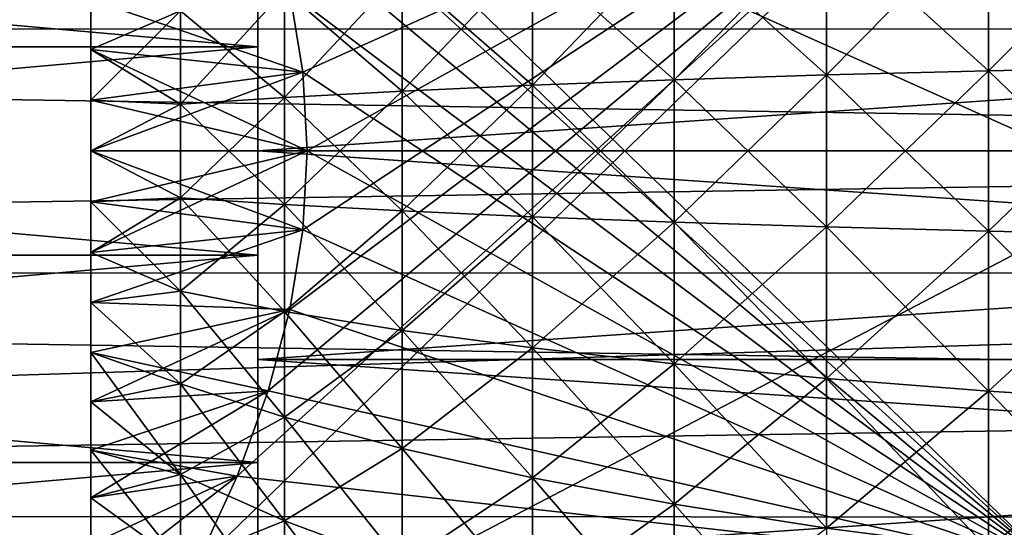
# Model space of a CAD drawing. Header units: metres. Extents: x -13 to 104, y -17 to 17.
# Tile 99 of 235: x 50.27 to 53.69, y -1.3 to 0.46. Entities that reach past the tile are written whole.
import ezdxf

# ---------------------------------------------------------------- set-up
doc = ezdxf.new("R2010")
doc.units = ezdxf.units.M
doc.layers.add('solid_508351', color=7, linetype='CONTINUOUS')

msp = doc.modelspace()

# ---------------------------------------------------------------- linework, layer by layer
at = {"layer": 'solid_508351'}
for points in [[(37.213074, 7.476887, 19.17585), (53.885139, -6.304641, 20.928156), (53.885403, 0, 20.928183)], [(37.213074, -7.476887, 19.175852), (53.885139, -6.304641, 20.928156), (37.213074, 7.476887, 19.17585)], [(53.885403, 0, 20.928183), (53.885139, 6.304641, 20.928156), (37.213074, 7.476887, 19.17585)], [(40.470669, -7.284587, 14.490697), (40.470669, 7.284587, 14.490697), (54.407833, 6.304637, 15.955552)], [(40.470669, -7.284587, 14.490697), (54.407833, 6.304637, 15.955552), (54.408039, 0, 15.955573)], [(51.099998, 1.790979, 8.309169), (51.099998, -1.790979, 8.309169), (51.099998, -1.079593, 8.431162)], [(51.099998, 0, 8.299977), (51.099998, -1.790979, 8.309169), (51.099998, 1.790979, 8.309169)], [(51.099998, 1.790979, 8.309169), (51.099998, -1.079593, 8.431162), (51.099998, 1.079593, 8.431162)], [(51.099998, 0.723405, 8.268412), (51.099998, 0, 8.299977), (51.099998, 1.790979, 8.309169)], [(51.099998, 1.790979, -8.309169), (51.099998, 1.079593, -8.431162), (51.099998, -1.790979, -8.309169)], [(51.099998, 0, -8.299977), (51.099998, 1.790979, -8.309169), (51.099998, -1.790979, -8.309169)], [(51.099998, 0, -8.299977), (51.099998, 0.723405, -8.268412), (51.099998, 1.790979, -8.309169)], [(50.883865, -1.443376, 2.5), (53.859383, 1.443376, 2.5), (53.859383, -1.443376, 2.5)], [(50.883865, 1.443376, -2.5), (53.859383, -1.443376, -2.5), (53.859383, 1.443376, -2.5)], [(51.028248, 1.127263, -2.5), (53.859383, -1.443376, -2.5), (50.883865, 1.443376, -2.5)], [(51.028248, -1.127263, 2.5), (53.859383, 1.443376, 2.5), (50.883865, -1.443376, 2.5)], [(51.135815, -0.83205, 2.5), (53.859383, 1.443376, 2.5), (51.028248, -1.127263, 2.5)], [(51.210949, -0.549494, 2.5), (53.859383, 1.443376, 2.5), (51.135815, -0.83205, 2.5)], [(51.255714, -0.273409, 2.5), (53.859383, 1.443376, 2.5), (51.210949, -0.549494, 2.5)], [(51.210949, 0.549494, 2.5), (53.859383, 1.443376, 2.5), (51.255714, 0.273409, 2.5)], [(51.270615, 0, 2.5), (53.859383, 1.443376, 2.5), (51.255714, -0.273409, 2.5)], [(51.255714, 0.273409, 2.5), (53.859383, 1.443376, 2.5), (51.270615, 0, 2.5)], [(61.599998, 0.423942, -10.491438), (34.599998, 0.42271, -10.491488), (34.599998, 1.265788, -10.423423)], [(61.599998, 0.847193, -10.465766), (61.599998, 0.423942, -10.491438), (34.599998, 1.265788, -10.423423)], [(61.599998, 0.847193, 10.465766), (34.599998, 1.265788, 10.423423), (34.599998, 0.42271, 10.491488)], [(51.135815, 0.83205, -2.5), (53.859383, -1.443376, -2.5), (51.028248, 1.127263, -2.5)], [(51.099998, 0.360928, 8.492332), (43, 0.360777, 8.49234), (43, 1.079719, 8.431144)], [(51.099998, 1.079593, 8.431162), (51.099998, 0.360928, 8.492332), (43, 1.079719, 8.431144)], [(51.099998, 1.079593, -8.431162), (43, 1.079719, -8.431144), (43, 0.360777, -8.49234)], [(51.099998, 1.079593, -8.431162), (43, 0.360777, -8.49234), (51.099998, 0.360928, -8.492332)], [(51.099998, 1.079593, 8.431162), (51.099998, -1.079593, 8.431162), (51.099998, -0.360928, 8.492332)], [(51.099998, 1.079593, 8.431162), (51.099998, -0.360928, 8.492332), (51.099998, 0.360928, 8.492332)], [(51.099998, 1.079593, -8.431162), (51.099998, -1.079593, -8.431162), (51.099998, -1.790979, -8.309169)], [(51.099998, 1.079593, -8.431162), (51.099998, 0.360928, -8.492332), (51.099998, -1.079593, -8.431162)], [(53.630905, 0.832282, -6.499413), (54.219513, 0.869717, -6.791746), (54.219513, 0.290604, -6.841036)], [(53.630905, 0.278095, 6.546581), (54.219513, 0.290604, 6.841036), (54.219513, 0.869717, 6.791746)], [(53.630905, 0.832282, 6.499413), (53.630905, 0.278095, 6.546581), (54.219513, 0.869717, 6.791746)], [(61.599998, 0.423942, 10.491438), (61.599998, 0.847193, 10.465766), (34.599998, 0.42271, 10.491488)], [(51.210949, 0.549494, -2.5), (53.859383, -1.443376, -2.5), (51.135815, 0.83205, -2.5)], [(53.070404, 0.788436, -6.157011), (53.630905, 0.832282, -6.499413), (53.630905, 0.278095, -6.546581)], [(53.070404, 0.263445, 6.201694), (53.630905, 0.278095, 6.546581), (53.630905, 0.832282, 6.499413)], [(53.070404, 0.788436, 6.157011), (53.070404, 0.263445, 6.201694), (53.630905, 0.832282, 6.499413)], [(53.630905, 0.278095, -6.546581), (53.630905, 0.832282, -6.499413), (54.219513, 0.290604, -6.841036)], [(52.542332, 0.738516, -5.767179), (53.070404, 0.788436, -6.157011), (53.070404, 0.263445, -6.201694)], [(52.542332, 0.246765, 5.809032), (53.070404, 0.263445, 6.201694), (53.070404, 0.788436, 6.157011)], [(52.542332, 0.738516, 5.767179), (52.542332, 0.246765, 5.809032), (53.070404, 0.788436, 6.157011)], [(53.070404, 0.263445, -6.201694), (53.070404, 0.788436, -6.157011), (53.630905, 0.278095, -6.546581)], [(61.599998, 0.723419, -8.268414), (51.099998, 0.723405, -8.268412), (51.099998, 0, -8.299977)], [(61.599998, 0, -8.3), (61.599998, 0.723419, -8.268414), (51.099998, 0, -8.299977)], [(61.599998, 0.723419, 8.268414), (61.599998, 0, 8.3), (51.099998, 0.723405, 8.268412)], [(61.599998, 0, 8.3), (51.099998, 0, 8.299977), (51.099998, 0.723405, 8.268412)], [(52.050758, 0.682907, -5.332919), (52.542332, 0.738516, -5.767179), (52.542332, 0.246765, -5.809032)], [(52.050758, 0.228184, 5.371622), (52.542332, 0.246765, 5.809032), (52.542332, 0.738516, 5.767179)], [(52.050758, 0.682907, 5.332919), (52.050758, 0.228184, 5.371622), (52.542332, 0.738516, 5.767179)], [(52.542332, 0.246765, -5.809032), (52.542332, 0.738516, -5.767179), (53.070404, 0.263445, -6.201694)], [(51.599464, 0.622037, -4.857577), (52.050758, 0.682907, -5.332919), (52.050758, 0.228184, -5.371622)], [(51.599464, 0.207845, 4.89283), (52.050758, 0.228184, 5.371622), (52.050758, 0.682907, 5.332919)], [(51.599464, 0.622037, 4.857577), (51.599464, 0.207845, 4.89283), (52.050758, 0.682907, 5.332919)], [(52.050758, 0.228184, -5.371622), (52.050758, 0.682907, -5.332919), (52.542332, 0.246765, -5.809032)], [(51.191929, 0.556375, -4.344815), (51.599464, 0.622037, -4.857577), (51.599464, 0.207845, -4.89283)], [(51.191929, 0.185905, 4.376347), (51.599464, 0.207845, 4.89283), (51.599464, 0.622037, 4.857577)], [(51.191929, 0.556375, 4.344815), (51.191929, 0.185905, 4.376347), (51.599464, 0.622037, 4.857577)], [(51.599464, 0.207845, -4.89283), (51.599464, 0.622037, -4.857577), (52.050758, 0.228184, -5.371622)], [(51.255714, 0.273409, -2.5), (51.210949, 0.549494, -2.5), (50.520615, 0.525788, -3.207187)], [(51.210949, 0.549494, 2.5), (51.255714, 0.273409, 2.5), (50.520615, 0.525788, 3.207187)], [(50.831291, 0.486428, -3.798583), (51.191929, 0.556375, -4.344815), (51.191929, 0.185905, -4.376347)], [(50.831291, 0.162533, 3.82615), (51.191929, 0.185905, 4.376347), (51.191929, 0.556375, 4.344815)], [(50.831291, 0.486428, 3.798583), (50.831291, 0.162533, 3.82615), (51.191929, 0.556375, 4.344815)], [(51.191929, 0.185905, -4.376347), (51.191929, 0.556375, -4.344815), (51.599464, 0.207845, -4.89283)], [(51.255714, 0.273409, -2.5), (53.859383, -1.443376, -2.5), (51.210949, 0.549494, -2.5)], [(50.520615, 0.351435, -3.230943), (50.520615, 0.525788, -3.207187), (50.831291, 0.486428, -3.798583)], [(51.255714, 0.273409, -2.5), (50.520615, 0.525788, -3.207187), (50.520615, 0.351435, -3.230943)], [(50.520615, 0.525788, 3.207187), (50.520615, 0.351435, 3.230943), (50.831291, 0.486428, 3.798583)], [(51.255714, 0.273409, 2.5), (50.520615, 0.351435, 3.230943), (50.520615, 0.525788, 3.207187)], [(50.520615, 0.351435, -3.230943), (50.831291, 0.486428, -3.798583), (50.831291, 0.162533, -3.82615)], [(50.520615, 0.175984, 3.245232), (50.831291, 0.162533, 3.82615), (50.831291, 0.486428, 3.798583)], [(50.520615, 0.351435, 3.230943), (50.520615, 0.175984, 3.245232), (50.831291, 0.486428, 3.798583)], [(50.831291, 0.162533, -3.82615), (50.831291, 0.486428, -3.798583), (51.191929, 0.185905, -4.376347)], [(61.599998, 0.423942, -10.491438), (61.599998, 0, -10.5), (34.599998, 0.42271, -10.491488)], [(61.599998, 0, 10.5), (61.599998, 0.423942, 10.491438), (34.599998, 0.42271, 10.491488)], [(61.599998, 0, -10.5), (34.599998, -0.42271, -10.491488), (34.599998, 0.42271, -10.491488)], [(61.599998, 0, 10.5), (34.599998, 0.42271, 10.491488), (34.599998, -0.42271, 10.491488)], [(51.099998, 0.360928, 8.492332), (51.099998, -0.360928, 8.492332), (43, 0.360777, 8.49234)], [(51.099998, 0.360928, -8.492332), (43, 0.360777, -8.49234), (43, -0.360777, -8.49234)], [(51.099998, 0.360928, -8.492332), (43, -0.360777, -8.49234), (51.099998, -0.360928, -8.492332)], [(51.099998, -0.360928, 8.492332), (43, -0.360777, 8.49234), (43, 0.360777, 8.49234)], [(50.520615, 0.175984, -3.245232), (50.520615, 0.351435, -3.230943), (50.831291, 0.162533, -3.82615)], [(51.255714, 0.273409, -2.5), (50.520615, 0.351435, -3.230943), (50.520615, 0.175984, -3.245232)], [(51.270615, 0, 2.5), (50.520615, 0.175984, 3.245232), (50.520615, 0.351435, 3.230943)], [(51.255714, 0.273409, 2.5), (51.270615, 0, 2.5), (50.520615, 0.351435, 3.230943)], [(51.099998, 0.360928, -8.492332), (51.099998, -0.360928, -8.492332), (51.099998, -1.079593, -8.431162)], [(51.255714, 0.273409, -2.5), (50.520615, 0.175984, -3.245232), (50.520615, 0, -3.25)], [(51.270615, 0, -2.5), (51.255714, 0.273409, -2.5), (50.520615, 0, -3.25)], [(51.270615, 0, -2.5), (53.859383, -1.443376, -2.5), (51.255714, 0.273409, -2.5)], [(53.070404, 0.263445, -6.201694), (53.630905, 0.278095, -6.546581), (53.630905, -0.278095, -6.546581)], [(53.070404, -0.263445, 6.201694), (53.630905, -0.278095, 6.546581), (53.630905, 0.278095, 6.546581)], [(53.070404, 0.263445, 6.201694), (53.070404, -0.263445, 6.201694), (53.630905, 0.278095, 6.546581)], [(53.630905, 0.278095, -6.546581), (54.219513, 0.290604, -6.841036), (54.219513, -0.290604, -6.841036)], [(53.630905, -0.278095, 6.546581), (54.219513, -0.290604, 6.841036), (54.219513, 0.290604, 6.841036)], [(53.630905, 0.278095, 6.546581), (53.630905, -0.278095, 6.546581), (54.219513, 0.290604, 6.841036)], [(53.630905, -0.278095, -6.546581), (53.630905, 0.278095, -6.546581), (54.219513, -0.290604, -6.841036)], [(52.050758, 0.228184, -5.371622), (52.542332, 0.246765, -5.809032), (52.542332, -0.246765, -5.809032)], [(52.050758, -0.228184, 5.371622), (52.542332, -0.246765, 5.809032), (52.542332, 0.246765, 5.809032)], [(52.050758, 0.228184, 5.371622), (52.050758, -0.228184, 5.371622), (52.542332, 0.246765, 5.809032)], [(52.542332, 0.246765, -5.809032), (53.070404, 0.263445, -6.201694), (53.070404, -0.263445, -6.201694)], [(52.542332, -0.246765, 5.809032), (53.070404, -0.263445, 6.201694), (53.070404, 0.263445, 6.201694)], [(52.542332, 0.246765, 5.809032), (52.542332, -0.246765, 5.809032), (53.070404, 0.263445, 6.201694)], [(52.542332, -0.246765, -5.809032), (52.542332, 0.246765, -5.809032), (53.070404, -0.263445, -6.201694)], [(53.070404, -0.263445, -6.201694), (53.070404, 0.263445, -6.201694), (53.630905, -0.278095, -6.546581)], [(51.191929, 0.185905, -4.376347), (51.599464, 0.207845, -4.89283), (51.599464, -0.207845, -4.89283)], [(51.191929, -0.185905, 4.376347), (51.599464, -0.207845, 4.89283), (51.599464, 0.207845, 4.89283)], [(51.191929, 0.185905, 4.376347), (51.191929, -0.185905, 4.376347), (51.599464, 0.207845, 4.89283)], [(51.599464, 0.207845, -4.89283), (52.050758, 0.228184, -5.371622), (52.050758, -0.228184, -5.371622)], [(51.599464, -0.207845, 4.89283), (52.050758, -0.228184, 5.371622), (52.050758, 0.228184, 5.371622)], [(51.599464, 0.207845, 4.89283), (51.599464, -0.207845, 4.89283), (52.050758, 0.228184, 5.371622)], [(51.599464, -0.207845, -4.89283), (51.599464, 0.207845, -4.89283), (52.050758, -0.228184, -5.371622)], [(52.050758, -0.228184, -5.371622), (52.050758, 0.228184, -5.371622), (52.542332, -0.246765, -5.809032)], [(50.520615, 0, -3.25), (50.520615, 0.175984, -3.245232), (50.831291, 0.162533, -3.82615)], [(50.520615, 0.175984, 3.245232), (50.520615, 0, 3.25), (50.831291, 0.162533, 3.82615)], [(51.270615, 0, 2.5), (50.520615, 0, 3.25), (50.520615, 0.175984, 3.245232)], [(50.831291, 0.162533, -3.82615), (51.191929, 0.185905, -4.376347), (51.191929, -0.185905, -4.376347)], [(50.831291, -0.162533, 3.82615), (51.191929, -0.185905, 4.376347), (51.191929, 0.185905, 4.376347)], [(50.831291, 0.162533, 3.82615), (50.831291, -0.162533, 3.82615), (51.191929, 0.185905, 4.376347)], [(51.191929, -0.185905, -4.376347), (51.191929, 0.185905, -4.376347), (51.599464, -0.207845, -4.89283)], [(50.520615, 0, -3.25), (50.831291, 0.162533, -3.82615), (50.831291, -0.162533, -3.82615)], [(50.520615, 0, 3.25), (50.831291, -0.162533, 3.82615), (50.831291, 0.162533, 3.82615)], [(50.831291, -0.162533, -3.82615), (50.831291, 0.162533, -3.82615), (51.191929, -0.185905, -4.376347)], [(61.599998, -0.423942, 10.491438), (61.599998, 0, 10.5), (34.599998, -0.42271, 10.491488)], [(54.408039, 0, 15.955573), (54.407833, -6.304637, 15.955552), (40.470669, -7.284587, 14.490697)], [(50.520615, -0.175984, -3.245232), (50.520615, 0, -3.25), (50.831291, -0.162533, -3.82615)], [(51.270615, 0, -2.5), (50.520615, 0, -3.25), (50.520615, -0.175984, -3.245232)], [(51.270615, 0, 2.5), (51.255714, -0.273409, 2.5), (50.520615, 0, 3.25)], [(61.599998, 0, -8.3), (51.099998, 0, -8.299977), (51.099998, -0.723405, -8.268412)], [(61.599998, -0.723419, -8.268414), (61.599998, 0, -8.3), (51.099998, -0.723405, -8.268412)], [(61.599998, 0, 8.3), (61.599998, -0.723419, 8.268414), (51.099998, 0, 8.299977)], [(61.599998, 0, -10.5), (61.599998, -0.423942, -10.491438), (34.599998, -0.42271, -10.491488)], [(51.270615, 0, -2.5), (50.520615, -0.175984, -3.245232), (50.520615, -0.351435, -3.230943)], [(51.255714, -0.273409, -2.5), (51.270615, 0, -2.5), (50.520615, -0.351435, -3.230943)], [(50.520615, 0, 3.25), (50.520615, -0.175984, 3.245232), (50.831291, -0.162533, 3.82615)], [(51.255714, -0.273409, 2.5), (50.520615, -0.175984, 3.245232), (50.520615, 0, 3.25)], [(51.099998, 0, 8.299977), (51.099998, -0.723405, 8.268412), (51.099998, -1.790979, 8.309169)], [(51.099998, -0.723405, -8.268412), (51.099998, 0, -8.299977), (51.099998, -1.790979, -8.309169)], [(61.599998, -0.723419, 8.268414), (51.099998, -0.723405, 8.268412), (51.099998, 0, 8.299977)], [(51.255714, -0.273409, -2.5), (53.859383, -1.443376, -2.5), (51.270615, 0, -2.5)], [(50.520615, -0.175984, -3.245232), (50.831291, -0.162533, -3.82615), (50.831291, -0.486428, -3.798583)], [(50.520615, -0.351435, 3.230943), (50.831291, -0.486428, 3.798583), (50.831291, -0.162533, 3.82615)], [(50.520615, -0.175984, 3.245232), (50.520615, -0.351435, 3.230943), (50.831291, -0.162533, 3.82615)], [(50.831291, -0.162533, -3.82615), (51.191929, -0.185905, -4.376347), (51.191929, -0.556375, -4.344815)], [(50.831291, -0.486428, -3.798583), (50.831291, -0.162533, -3.82615), (51.191929, -0.556375, -4.344815)], [(50.831291, -0.162533, 3.82615), (50.831291, -0.486428, 3.798583), (51.191929, -0.185905, 4.376347)], [(50.520615, -0.351435, -3.230943), (50.520615, -0.175984, -3.245232), (50.831291, -0.486428, -3.798583)], [(51.255714, -0.273409, 2.5), (50.520615, -0.351435, 3.230943), (50.520615, -0.175984, 3.245232)], [(50.831291, -0.486428, 3.798583), (51.191929, -0.556375, 4.344815), (51.191929, -0.185905, 4.376347)], [(51.191929, -0.185905, -4.376347), (51.599464, -0.207845, -4.89283), (51.599464, -0.622037, -4.857577)], [(51.191929, -0.556375, -4.344815), (51.191929, -0.185905, -4.376347), (51.599464, -0.622037, -4.857577)], [(51.191929, -0.185905, 4.376347), (51.191929, -0.556375, 4.344815), (51.599464, -0.207845, 4.89283)], [(51.191929, -0.556375, 4.344815), (51.599464, -0.622037, 4.857577), (51.599464, -0.207845, 4.89283)], [(51.599464, -0.207845, -4.89283), (52.050758, -0.228184, -5.371622), (52.050758, -0.682907, -5.332919)], [(51.599464, -0.622037, -4.857577), (51.599464, -0.207845, -4.89283), (52.050758, -0.682907, -5.332919)], [(51.599464, -0.207845, 4.89283), (51.599464, -0.622037, 4.857577), (52.050758, -0.228184, 5.371622)], [(51.599464, -0.622037, 4.857577), (52.050758, -0.682907, 5.332919), (52.050758, -0.228184, 5.371622)], [(52.050758, -0.228184, -5.371622), (52.542332, -0.246765, -5.809032), (52.542332, -0.738516, -5.767179)], [(52.050758, -0.682907, -5.332919), (52.050758, -0.228184, -5.371622), (52.542332, -0.738516, -5.767179)], [(52.050758, -0.228184, 5.371622), (52.050758, -0.682907, 5.332919), (52.542332, -0.246765, 5.809032)], [(52.050758, -0.682907, 5.332919), (52.542332, -0.738516, 5.767179), (52.542332, -0.246765, 5.809032)], [(52.542332, -0.246765, -5.809032), (53.070404, -0.263445, -6.201694), (53.070404, -0.788436, -6.157011)], [(52.542332, -0.738516, -5.767179), (52.542332, -0.246765, -5.809032), (53.070404, -0.788436, -6.157011)], [(52.542332, -0.246765, 5.809032), (52.542332, -0.738516, 5.767179), (53.070404, -0.263445, 6.201694)], [(52.542332, -0.738516, 5.767179), (53.070404, -0.788436, 6.157011), (53.070404, -0.263445, 6.201694)], [(53.070404, -0.263445, -6.201694), (53.630905, -0.278095, -6.546581), (53.630905, -0.832282, -6.499413)], [(53.070404, -0.788436, -6.157011), (53.070404, -0.263445, -6.201694), (53.630905, -0.832282, -6.499413)], [(53.070404, -0.263445, 6.201694), (53.070404, -0.788436, 6.157011), (53.630905, -0.278095, 6.546581)], [(51.255714, -0.273409, -2.5), (50.520615, -0.351435, -3.230943), (50.520615, -0.525788, -3.207187)], [(51.210949, -0.549494, -2.5), (51.255714, -0.273409, -2.5), (50.520615, -0.525788, -3.207187)], [(51.255714, -0.273409, 2.5), (50.520615, -0.525788, 3.207187), (50.520615, -0.351435, 3.230943)], [(51.255714, -0.273409, 2.5), (51.210949, -0.549494, 2.5), (50.520615, -0.525788, 3.207187)], [(51.210949, -0.549494, -2.5), (53.859383, -1.443376, -2.5), (51.255714, -0.273409, -2.5)], [(53.070404, -0.788436, 6.157011), (53.630905, -0.832282, 6.499413), (53.630905, -0.278095, 6.546581)], [(53.630905, -0.278095, -6.546581), (54.219513, -0.290604, -6.841036), (54.219513, -0.869717, -6.791746)], [(53.630905, -0.832282, -6.499413), (53.630905, -0.278095, -6.546581), (54.219513, -0.869717, -6.791746)], [(53.630905, -0.278095, 6.546581), (53.630905, -0.832282, 6.499413), (54.219513, -0.290604, 6.841036)], [(53.630905, -0.832282, 6.499413), (54.219513, -0.869717, 6.791746), (54.219513, -0.290604, 6.841036)], [(51.099998, -1.079593, 8.431162), (43, -1.079719, 8.431144), (43, -0.360777, 8.49234)], [(51.099998, -0.360928, 8.492332), (51.099998, -1.079593, 8.431162), (43, -0.360777, 8.49234)], [(51.099998, -0.360928, -8.492332), (43, -0.360777, -8.49234), (43, -1.079719, -8.431144)], [(51.099998, -0.360928, -8.492332), (43, -1.079719, -8.431144), (51.099998, -1.079593, -8.431162)], [(50.520615, -0.525788, -3.207187), (50.520615, -0.351435, -3.230943), (50.831291, -0.486428, -3.798583)], [(50.520615, -0.351435, 3.230943), (50.520615, -0.525788, 3.207187), (50.831291, -0.486428, 3.798583)], [(61.599998, -0.847193, -10.465766), (34.599998, -1.265788, -10.423423), (34.599998, -0.42271, -10.491488)], [(61.599998, -0.423942, -10.491438), (61.599998, -0.847193, -10.465766), (34.599998, -0.42271, -10.491488)], [(61.599998, -0.423942, 10.491438), (34.599998, -0.42271, 10.491488), (34.599998, -1.265788, 10.423423)], [(61.599998, -0.847193, 10.465766), (61.599998, -0.423942, 10.491438), (34.599998, -1.265788, 10.423423)], [(50.520615, -0.525788, -3.207187), (50.831291, -0.486428, -3.798583), (50.831291, -0.806818, -3.743647)], [(50.520615, -0.525788, 3.207187), (50.831291, -0.806818, 3.743647), (50.831291, -0.486428, 3.798583)], [(50.831291, -0.486428, -3.798583), (51.191929, -0.556375, -4.344815), (51.191929, -0.922837, -4.281979)], [(50.831291, -0.806818, -3.743647), (50.831291, -0.486428, -3.798583), (51.191929, -0.922837, -4.281979)], [(50.831291, -0.486428, 3.798583), (50.831291, -0.806818, 3.743647), (51.191929, -0.556375, 4.344815)], [(50.520615, -0.698594, -3.17403), (50.520615, -0.525788, -3.207187), (50.831291, -0.806818, -3.743647)], [(51.210949, -0.549494, -2.5), (50.520615, -0.525788, -3.207187), (50.520615, -0.698594, -3.17403)], [(50.520615, -0.525788, 3.207187), (50.520615, -0.698594, 3.17403), (50.831291, -0.806818, 3.743647)], [(51.210949, -0.549494, 2.5), (50.520615, -0.698594, 3.17403), (50.520615, -0.525788, 3.207187)], [(51.210949, -0.549494, -2.5), (50.520615, -0.698594, -3.17403), (50.520615, -0.869439, -3.131545)], [(51.135815, -0.83205, -2.5), (51.210949, -0.549494, -2.5), (50.520615, -0.869439, -3.131545)], [(51.210949, -0.549494, 2.5), (51.135815, -0.83205, 2.5), (50.520615, -0.698594, 3.17403)], [(50.831291, -0.806818, 3.743647), (51.191929, -0.922837, 4.281979), (51.191929, -0.556375, 4.344815)], [(51.135815, -0.83205, -2.5), (53.859383, -1.443376, -2.5), (51.210949, -0.549494, -2.5)], [(51.191929, -0.556375, -4.344815), (51.599464, -0.622037, -4.857577), (51.599464, -1.031747, -4.787325)], [(51.191929, -0.922837, -4.281979), (51.191929, -0.556375, -4.344815), (51.599464, -1.031747, -4.787325)], [(51.191929, -0.556375, 4.344815), (51.191929, -0.922837, 4.281979), (51.599464, -0.622037, 4.857577)], [(51.191929, -0.922837, 4.281979), (51.599464, -1.031747, 4.787325), (51.599464, -0.622037, 4.857577)], [(51.599464, -0.622037, -4.857577), (52.050758, -0.682907, -5.332919), (52.050758, -1.13271, -5.255792)], [(51.599464, -1.031747, -4.787325), (51.599464, -0.622037, -4.857577), (52.050758, -1.13271, -5.255792)], [(51.599464, -0.622037, 4.857577), (51.599464, -1.031747, 4.787325), (52.050758, -0.682907, 5.332919)], [(50.520615, -0.698594, -3.17403), (50.831291, -0.806818, -3.743647), (50.831291, -1.121394, -3.661737)], [(50.520615, -0.869439, -3.131545), (50.520615, -0.698594, -3.17403), (50.831291, -1.121394, -3.661737)], [(50.520615, -0.698594, 3.17403), (50.520615, -0.869439, 3.131545), (50.831291, -0.806818, 3.743647)], [(51.135815, -0.83205, 2.5), (50.520615, -0.869439, 3.131545), (50.520615, -0.698594, 3.17403)], [(51.599464, -1.031747, 4.787325), (52.050758, -1.13271, 5.255792), (52.050758, -0.682907, 5.332919)], [(52.050758, -0.682907, -5.332919), (52.542332, -0.738516, -5.767179), (52.542332, -1.224946, -5.683772)], [(52.050758, -1.13271, -5.255792), (52.050758, -0.682907, -5.332919), (52.542332, -1.224946, -5.683772)], [(52.050758, -0.682907, 5.332919), (52.050758, -1.13271, 5.255792), (52.542332, -0.738516, 5.767179)], [(51.099998, -0.723405, 8.268412), (51.099998, -1.44123, 8.173892), (51.099998, -1.790979, 8.309169)], [(51.099998, -0.723405, -8.268412), (51.099998, -1.790979, -8.309169), (51.099998, -2.489037, -8.127402)], [(51.099998, -1.44123, -8.173892), (51.099998, -0.723405, -8.268412), (51.099998, -2.489037, -8.127402)], [(61.599998, -0.723419, -8.268414), (51.099998, -0.723405, -8.268412), (51.099998, -1.44123, -8.173892)], [(61.599998, -1.441261, 8.173907), (51.099998, -1.44123, 8.173892), (51.099998, -0.723405, 8.268412)], [(61.599998, -0.723419, 8.268414), (61.599998, -1.441261, 8.173907), (51.099998, -0.723405, 8.268412)], [(61.599998, -1.441261, -8.173907), (61.599998, -0.723419, -8.268414), (51.099998, -1.44123, -8.173892)], [(52.050758, -1.13271, 5.255792), (52.542332, -1.224946, 5.683772), (52.542332, -0.738516, 5.767179)], [(52.542332, -0.738516, -5.767179), (53.070404, -0.788436, -6.157011), (53.070404, -1.307747, -6.067966)], [(52.542332, -1.224946, -5.683772), (52.542332, -0.738516, -5.767179), (53.070404, -1.307747, -6.067966)], [(52.542332, -0.738516, 5.767179), (52.542332, -1.224946, 5.683772), (53.070404, -0.788436, 6.157011)], [(50.520615, -0.869439, 3.131545), (50.831291, -1.121394, 3.661737), (50.831291, -0.806818, 3.743647)], [(50.831291, -0.806818, -3.743647), (51.191929, -0.922837, -4.281979), (51.191929, -1.28265, -4.188291)], [(50.831291, -1.121394, -3.661737), (50.831291, -0.806818, -3.743647), (51.191929, -1.28265, -4.188291)], [(50.831291, -0.806818, 3.743647), (50.831291, -1.121394, 3.661737), (51.191929, -0.922837, 4.281979)], [(52.542332, -1.224946, 5.683772), (53.070404, -1.307747, 6.067966), (53.070404, -0.788436, 6.157011)], [(53.070404, -0.788436, -6.157011), (53.630905, -0.832282, -6.499413), (53.630905, -1.380473, -6.405416)], [(53.070404, -1.307747, -6.067966), (53.070404, -0.788436, -6.157011), (53.630905, -1.380473, -6.405416)], [(53.070404, -0.788436, 6.157011), (53.070404, -1.307747, 6.067966), (53.630905, -0.832282, 6.499413)], [(61.599998, -0.847193, -10.465766), (61.599998, -1.269063, -10.423026), (34.599998, -1.265788, -10.423423)], [(61.599998, -1.269063, 10.423026), (61.599998, -0.847193, 10.465766), (34.599998, -1.265788, 10.423423)], [(51.135815, -0.83205, -2.5), (50.520615, -0.869439, -3.131545), (50.520615, -1.037762, -3.079862)], [(51.135815, -0.83205, -2.5), (50.520615, -1.037762, -3.079862), (50.520615, -1.202993, -3.019157)], [(51.028248, -1.127263, -2.5), (51.135815, -0.83205, -2.5), (50.520615, -1.202993, -3.019157)], [(51.135815, -0.83205, 2.5), (50.520615, -1.037762, 3.079862), (50.520615, -0.869439, 3.131545)], [(51.135815, -0.83205, 2.5), (51.028248, -1.127263, 2.5), (50.520615, -1.037762, 3.079862)], [(51.028248, -1.127263, -2.5), (53.859383, -1.443376, -2.5), (51.135815, -0.83205, -2.5)], [(53.070404, -1.307747, 6.067966), (53.630905, -1.380473, 6.405416), (53.630905, -0.832282, 6.499413)], [(53.630905, -0.832282, -6.499413), (54.219513, -0.869717, -6.791746), (54.219513, -1.442564, -6.693521)], [(53.630905, -1.380473, -6.405416), (53.630905, -0.832282, -6.499413), (54.219513, -1.442564, -6.693521)], [(53.630905, -0.832282, 6.499413), (53.630905, -1.380473, 6.405416), (54.219513, -0.869717, 6.791746)], [(50.520615, -1.037762, -3.079862), (50.520615, -0.869439, -3.131545), (50.831291, -1.121394, -3.661737)], [(50.520615, -0.869439, 3.131545), (50.520615, -1.037762, 3.079862), (50.831291, -1.121394, 3.661737)], [(53.630905, -1.380473, 6.405416), (54.219513, -1.442564, 6.693521), (54.219513, -0.869717, 6.791746)], [(50.831291, -1.121394, 3.661737), (51.191929, -1.28265, 4.188291), (51.191929, -0.922837, 4.281979)], [(51.191929, -0.922837, -4.281979), (51.599464, -1.031747, -4.787325), (51.599464, -1.434024, -4.68258)], [(51.191929, -1.28265, -4.188291), (51.191929, -0.922837, -4.281979), (51.599464, -1.434024, -4.68258)], [(51.191929, -0.922837, 4.281979), (51.191929, -1.28265, 4.188291), (51.599464, -1.031747, 4.787325)], [(50.520615, -1.037762, -3.079862), (50.831291, -1.121394, -3.661737), (50.831291, -1.427891, -3.553445)], [(50.520615, -1.202993, -3.019157), (50.520615, -1.037762, -3.079862), (50.831291, -1.427891, -3.553445)], [(50.520615, -1.037762, 3.079862), (50.520615, -1.202993, 3.019157), (50.831291, -1.121394, 3.661737)], [(51.028248, -1.127263, 2.5), (50.520615, -1.202993, 3.019157), (50.520615, -1.037762, 3.079862)], [(51.191929, -1.28265, 4.188291), (51.599464, -1.434024, 4.68258), (51.599464, -1.031747, 4.787325)], [(51.599464, -1.031747, -4.787325), (52.050758, -1.13271, -5.255792), (52.050758, -1.574352, -5.140798)], [(51.599464, -1.434024, -4.68258), (51.599464, -1.031747, -4.787325), (52.050758, -1.574352, -5.140798)], [(51.599464, -1.031747, 4.787325), (51.599464, -1.434024, 4.68258), (52.050758, -1.13271, 5.255792)], [(51.099998, -1.079593, 8.431162), (51.099998, -1.790979, 8.309169), (43, -1.079719, 8.431144)], [(51.099998, -1.079593, -8.431162), (43, -1.079719, -8.431144), (43, -1.790866, -8.309196)], [(51.099998, -1.079593, -8.431162), (43, -1.790866, -8.309196), (51.099998, -1.790979, -8.309169)], [(51.099998, -1.790979, 8.309169), (43, -1.790866, 8.309196), (43, -1.079719, 8.431144)], [(50.520615, -1.202993, 3.019157), (50.831291, -1.427891, 3.553445), (50.831291, -1.121394, 3.661737)], [(50.831291, -1.121394, -3.661737), (51.191929, -1.28265, -4.188291), (51.191929, -1.633221, -4.064426)], [(50.831291, -1.427891, -3.553445), (50.831291, -1.121394, -3.661737), (51.191929, -1.633221, -4.064426)], [(50.831291, -1.121394, 3.661737), (50.831291, -1.427891, 3.553445), (51.191929, -1.28265, 4.188291)], [(51.028248, -1.127263, -2.5), (50.520615, -1.202993, -3.019157), (50.520615, -1.364669, -2.949606)], [(51.028248, -1.127263, -2.5), (50.520615, -1.364669, -2.949606), (50.520615, -1.522318, -2.871419)], [(50.883865, -1.443376, -2.5), (51.028248, -1.127263, -2.5), (50.520615, -1.522318, -2.871419)], [(51.028248, -1.127263, 2.5), (50.520615, -1.364669, 2.949606), (50.520615, -1.202993, 3.019157)], [(51.028248, -1.127263, 2.5), (50.883865, -1.443376, 2.5), (50.520615, -1.364669, 2.949606)], [(50.883865, -1.443376, -2.5), (53.859383, -1.443376, -2.5), (51.028248, -1.127263, -2.5)], [(51.599464, -1.434024, 4.68258), (52.050758, -1.574352, 5.140798), (52.050758, -1.13271, 5.255792)], [(52.050758, -1.13271, -5.255792), (52.542332, -1.224946, -5.683772), (52.542332, -1.702551, -5.559413)], [(52.050758, -1.574352, -5.140798), (52.050758, -1.13271, -5.255792), (52.542332, -1.702551, -5.559413)], [(52.050758, -1.13271, 5.255792), (52.050758, -1.574352, 5.140798), (52.542332, -1.224946, 5.683772)], [(50.520615, -1.364669, -2.949606), (50.520615, -1.202993, -3.019157), (50.831291, -1.427891, -3.553445)], [(50.520615, -1.202993, 3.019157), (50.520615, -1.364669, 2.949606), (50.831291, -1.427891, 3.553445)], [(52.050758, -1.574352, 5.140798), (52.542332, -1.702551, 5.559413), (52.542332, -1.224946, 5.683772)], [(52.542332, -1.224946, -5.683772), (53.070404, -1.307747, -6.067966), (53.070404, -1.817635, -5.935201)], [(52.542332, -1.702551, -5.559413), (52.542332, -1.224946, -5.683772), (53.070404, -1.817635, -5.935201)], [(52.542332, -1.224946, 5.683772), (52.542332, -1.702551, 5.559413), (53.070404, -1.307747, 6.067966)], [(61.599998, -1.688862, -10.363288), (34.599998, -2.100362, -10.287781), (34.599998, -1.265788, -10.423423)], [(61.599998, -1.269063, -10.423026), (61.599998, -1.688862, -10.363288), (34.599998, -1.265788, -10.423423)], [(61.599998, -1.269063, 10.423026), (34.599998, -1.265788, 10.423423), (34.599998, -2.100362, 10.287781)], [(61.599998, -1.688862, 10.363288), (61.599998, -1.269063, 10.423026), (34.599998, -2.100362, 10.287781)], [(50.831291, -1.427891, 3.553445), (51.191929, -1.633221, 4.064426), (51.191929, -1.28265, 4.188291)], [(51.191929, -1.28265, -4.188291), (51.599464, -1.434024, -4.68258), (51.599464, -1.825969, -4.544098)], [(51.191929, -1.633221, -4.064426), (51.191929, -1.28265, -4.188291), (51.599464, -1.825969, -4.544098)], [(51.191929, -1.28265, 4.188291), (51.191929, -1.633221, 4.064426), (51.599464, -1.434024, 4.68258)]]:
    msp.add_3dface(points, dxfattribs=at)

doc.saveas('drawing.dxf')
